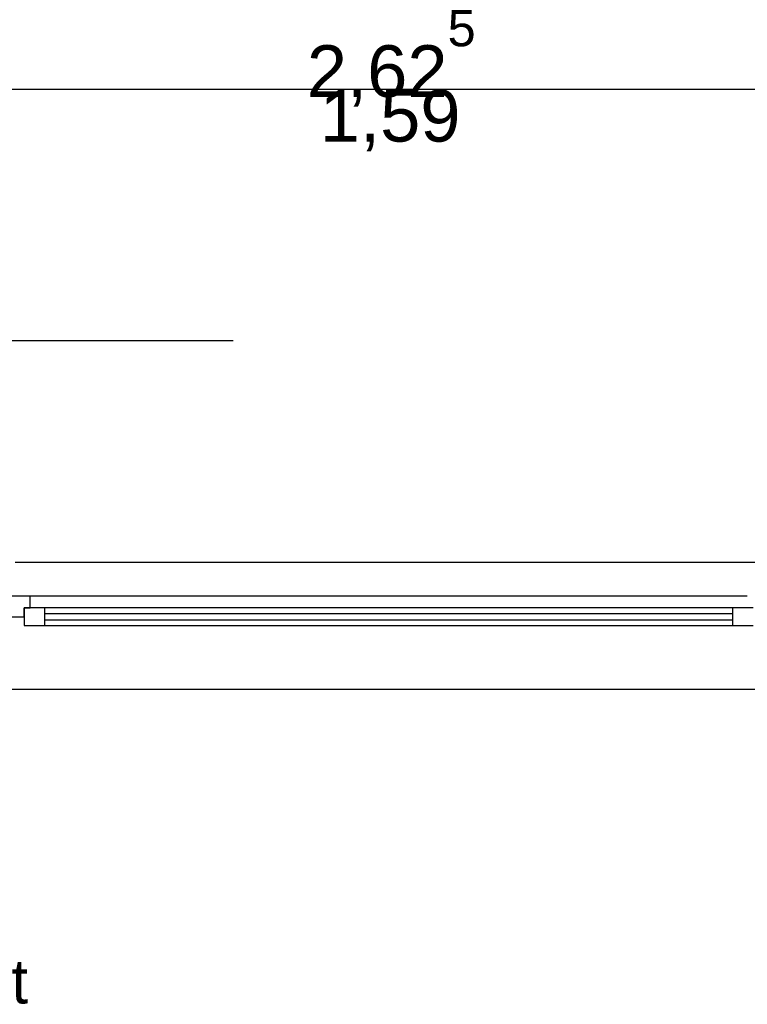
# Model space of a CAD drawing. Extents: x -73 to 183, y -4 to 85.
# Tile 34 of 98: x -30.18 to -27.72, y 40.13 to 43.46. Entities that reach past the tile are written whole.
import ezdxf

# ---------------------------------------------------------------- set-up
doc = ezdxf.new("R2010")
doc.units = 0
doc.header["$MEASUREMENT"] = 0
doc.linetypes.add('Strichlinie', pattern=[0.005644, 0.002822, -0.002822])
doc.linetypes.add('Wipeout_Contour', pattern=[1, 0, -1])
for name, color, linetype in [('0._EG_2_P_BM_AUSSEN', 7, 'Continuous'), ('0._EG_2_R_NT_DACH', 7, 'Continuous'), ('0._EG_2_R_TR_AUSSENWAND', 7, 'Continuous'), ('0._EG_2_Räume', 7, 'Continuous')]:
    doc.layers.add(name, color=color, linetype=linetype)
doc.styles.add('ERSTELLTER_STIL_1', font='ARIAL.TTF')
doc.styles.add('ERSTELLTER_STIL_3', font='txt')

msp = doc.modelspace()

# ---------------------------------------------------------------- linework, layer by layer
at = {"layer": '0._EG_2_P_BM_AUSSEN', "linetype": 'Continuous', "ltscale": 1000}
msp.add_line((-30.2437, 43.225), (-27.6187, 43.225), dxfattribs=at)
at = {"layer": '0._EG_2_R_NT_DACH', "linetype": 'Strichlinie', "ltscale": 1000}
msp.add_line((-32.2787, 42.375), (-14.5187, 42.375), dxfattribs=at)
at = {"layer": '0._EG_2_R_TR_AUSSENWAND', "linetype": 'Continuous', "ltscale": 1000}
for p, q in [((-30.1937, 41.625), (-27.6687, 41.625)), ((-30.2437, 41.195), (-27.6187, 41.195))]:
    msp.add_line(p, q, dxfattribs=at)

# ---------------------------------------------------------------- texts
at = {"layer": '0._EG_2_P_BM_AUSSEN', "linetype": 'Continuous', "char_height": 0.175, "attachment_point": 7, "style": 'ERSTELLTER_STIL_1'}
for s, insert in [('{2,62\\A1{\\H0.7x;\\S5^  ;}}', (-29.2078, 43.166)), ('{1,59}', (-29.164, 43.015))]:
    msp.add_mtext(s, dxfattribs=dict(at, insert=insert))
at = {"layer": '0._EG_2_Räume', "linetype": 'Continuous', "insert": (-30.8306, 40.2812), "char_height": 0.15, "attachment_point": 1, "style": 'ERSTELLTER_STIL_3'}
msp.add_mtext('{Kleinert}', dxfattribs=at)

# ---------------------------------------------------------------- wipeouts: each hides what was drawn before it
at = {"color": 254, "linetype": 'Wipeout_Contour', "lineweight": 0, "ltscale": 202.395703}
msp.add_wipeout([(-30.1437, 41.51), (-30.1437, 41.47), (-27.7187, 41.47), (-27.7187, 41.51)], dxfattribs=at).dxf.layer = '0._EG_2_R_TR_AUSSENWAND'
at = {"color": 254, "linetype": 'Wipeout_Contour', "lineweight": 0, "ltscale": 202.161865}
msp.add_wipeout([(-30.0937, 41.43), (-30.0937, 41.41), (-27.7687, 41.41), (-27.7687, 41.43)], dxfattribs=at).dxf.layer = '0._EG_2_R_TR_AUSSENWAND'

# ---------------------------------------------------------------- next in the draw order: wipeouts: each hides what was drawn before it
at = {"color": 254, "linetype": 'Wipeout_Contour', "lineweight": 0, "ltscale": 308.014441}
msp.add_wipeout([(-30.2437, 41.44), (-30.1637, 41.44), (-30.1637, 41.47), (-30.1437, 41.47), (-30.1437, 41.51), (-30.2437, 41.51)], dxfattribs=at).dxf.layer = '0._EG_2_R_TR_AUSSENWAND'
at = {"color": 254, "linetype": 'Wipeout_Contour', "lineweight": 0, "ltscale": 202.293028}
msp.add_wipeout([(-30.0937, 41.47), (-30.0937, 41.45), (-27.7687, 41.45), (-27.7687, 41.47)], dxfattribs=at).dxf.layer = '0._EG_2_R_TR_AUSSENWAND'

# ---------------------------------------------------------------- next in the draw order: linework, layer by layer
at = {"layer": '0._EG_2_R_TR_AUSSENWAND', "linetype": 'Continuous', "ltscale": 1000}
for p, q in [((-30.1437, 41.51), (-30.2437, 41.51)), ((-27.7187, 41.51), (-30.1437, 41.51))]:
    msp.add_line(p, q, dxfattribs=at)

# ---------------------------------------------------------------- next in the draw order: wipeouts: each hides what was drawn before it
at = {"color": 254, "linetype": 'Wipeout_Contour', "lineweight": 0, "ltscale": 204.950467}
msp.add_wipeout([(-30.1637, 41.47), (-30.1637, 41.41), (-30.0937, 41.41), (-30.0937, 41.47)], dxfattribs=at).dxf.layer = '0._EG_2_R_TR_AUSSENWAND'
at = {"color": 254, "linetype": 'Wipeout_Contour', "lineweight": 0, "ltscale": 199.467777}
msp.add_wipeout([(-27.7687, 41.47), (-27.7687, 41.41), (-27.6987, 41.41), (-27.6987, 41.47)], dxfattribs=at).dxf.layer = '0._EG_2_R_TR_AUSSENWAND'

# ---------------------------------------------------------------- next in the draw order: linework, layer by layer
at = {"layer": '0._EG_2_R_TR_AUSSENWAND', "linetype": 'Continuous', "ltscale": 1000}
for p, q in [((-30.1437, 41.47), (-30.1437, 41.51)), ((-30.1637, 41.44), (-30.1637, 41.47)), ((-30.1637, 41.47), (-30.1437, 41.47)), ((-30.1637, 41.47), (-30.1637, 41.41)), ((-30.0937, 41.47), (-30.1637, 41.47)), ((-27.7687, 41.47), (-30.0937, 41.47)), ((-27.6987, 41.47), (-27.7687, 41.47)), ((-30.2437, 41.44), (-30.1637, 41.44)), ((-30.1637, 41.41), (-30.0937, 41.41)), ((-30.0937, 41.41), (-27.7687, 41.41)), ((-27.7687, 41.41), (-27.6987, 41.41))]:
    msp.add_line(p, q, dxfattribs=at)

# ---------------------------------------------------------------- next in the draw order: wipeouts: each hides what was drawn before it
at = {"color": 254, "linetype": 'Wipeout_Contour', "lineweight": 0, "ltscale": 202.227441}
msp.add_wipeout([(-30.0937, 41.43), (-27.7687, 41.43), (-27.7687, 41.45), (-30.0937, 41.45)], dxfattribs=at).dxf.layer = '0._EG_2_R_TR_AUSSENWAND'

# ---------------------------------------------------------------- next in the draw order: linework, layer by layer
at = {"layer": '0._EG_2_R_TR_AUSSENWAND', "linetype": 'Continuous', "ltscale": 1000}
for p, q in [((-30.0937, 41.41), (-30.0937, 41.47)), ((-27.7687, 41.45), (-30.0937, 41.45)), ((-27.7687, 41.47), (-27.7687, 41.41)), ((-30.0937, 41.43), (-27.7687, 41.43))]:
    msp.add_line(p, q, dxfattribs=at)

doc.saveas('drawing.dxf')
